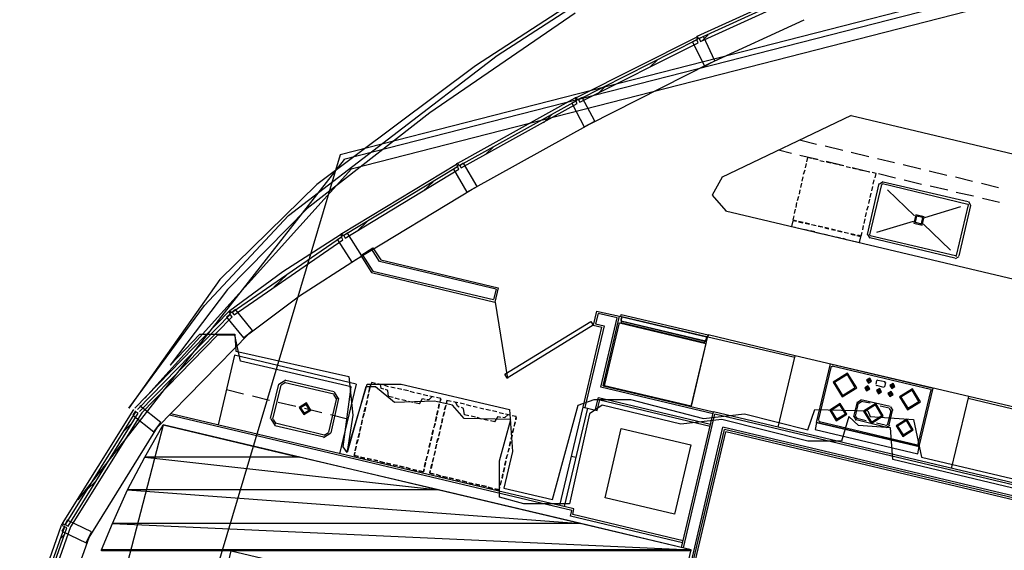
# Model space of a CAD drawing. Header units: feet. Extents: x -79 to 198, y -22 to 181.
# Tile 43 of 96: x 28 to 55, y 130 to 145. Entities that reach past the tile are written whole.
import ezdxf

# ---------------------------------------------------------------- set-up
doc = ezdxf.new("R2010")
doc.units = ezdxf.units.FT
for name, color, linetype in [('A-AREA-COMUN', 252, 'CONTINUOUS'), ('A-AREA-UNIDAD', 30, 'CONTINUOUS'), ('A-LINEA', 7, 'CONTINUOUS'), ('A-MURO-CONCRETO', 8, 'CONTINUOUS')]:
    doc.layers.add(name, color=color, linetype=linetype)

msp = doc.modelspace()

# ---------------------------------------------------------------- linework, layer by layer
at = {"layer": 'A-AREA-COMUN'}
msp.add_lwpolyline([(72.832, 127.7689), (52.192, 132.6933), (52.128, 133.5822), (51.232, 133.6533), (50.96, 133.9022), (50.752, 133.2089), (49.808, 133.2089), (47.392, 133.8133), (46.24, 133.6889), (44.032, 134.2222), (43.68, 133.9733), (43.12, 131.4489), (41.84, 131.4489), (41.152, 131.6444), (41.152, 132.6578), (41.472, 133.8133), (40.16, 133.8489), (39.84, 134.2222), (39.328, 134.3289), (38.208, 134.2933), (37.68, 134.7378), (37.408, 134.7378), (36.88, 132.8889), (36.768, 133.0489), (36.992, 134.7378), (33.888, 135.4489), (33.728, 136.1778), (33.248, 136.1778), (31.12, 134.0089), (29.12, 130.8089), (27.968, 127.5378)], dxfattribs=at)
at = {"layer": 'A-AREA-UNIDAD'}
for points in [[(55.712, 152.3022), (50.08, 149.5822), (45.6, 147.0578), (40.48, 143.7333), (36.032, 140.4089), (33.312, 137.7422), (30.752, 134.1333), (32.88, 137.0133), (35.232, 139.5378), (41.088, 144.0178), (45.088, 146.6133), (49.248, 149.0133), (53.088, 150.9689), (57.84, 153.1022)], [(43.28, 145.2089), (39.2, 142.4178), (35.76, 139.7333), (33.52, 137.4578), (31.92, 135.3422), (32.752, 136.2133), (33.728, 136.2133), (33.76, 135.7333), (36.928, 135.0222), (37.04, 133.9378), (36.88, 132.9244), (37.44, 134.8089), (38.4, 134.8089), (41.44, 134.0978), (41.52, 132.9244), (41.28, 131.8933), (42.64, 131.5733), (43.36, 134.2222), (43.808, 134.3822), (44.832, 134.3822), (46.88, 133.8489), (48.032, 133.9733), (49.808, 133.5289), (50, 134.0978), (51.488, 134.0622), (51.552, 133.9022), (52.768, 133.8133), (52.992, 132.7644), (73.12, 128.0178)]]:
    msp.add_lwpolyline(points, dxfattribs=at)
at = {"layer": 'A-LINEA'}
for p, q in [((106.2631, 159.0395), (36.6895, 141.2395)), ((106.2631, 159.0395), (36.6895, 141.2395)), ((106.2378, 158.8683), (36.7876, 141.1026)), ((106.185, 158.5392), (36.9919, 140.8393)), ((46.7067, 144.5644), (50.1333, 146.1244)), ((47.0533, 143.8044), (49.7067, 145.0178)), ((43.32, 142.8444), (46.68, 144.5378)), ((46.84, 144.4311), (47.0133, 144.6044)), ((43.68, 142.0978), (47.0533, 143.8044)), ((45.3733, 143.6978), (45.5867, 143.8978)), ((43.9333, 142.9644), (44.1333, 143.1644)), ((39.9867, 141.0044), (43.28, 142.8311)), ((42.3867, 142.1378), (42.6267, 142.3644)), ((51.0267, 142.3378), (47.3867, 140.6044)), ((51.0267, 142.3378), (61.2133, 139.9244)), ((40.3867, 140.2711), (43.68, 142.0978)), ((40.76, 141.2444), (41, 141.4711)), ((49.5733, 141.6578), (50.0533, 141.5378)), ((50.2933, 141.4844), (50.7867, 141.3644)), ((36.6881, 141.2357), (28.3665, 113.3809)), ((36.6881, 141.2357), (28.3665, 113.3809)), ((36.6881, 141.2357), (28.3665, 113.3809)), ((48.9867, 141.3778), (49.3467, 141.2844)), ((49.5867, 141.2311), (50.08, 141.1111)), ((51.0267, 141.3111), (51.52, 141.1911)), ((36.7944, 141.1093), (29.322, 131.5655)), ((36.7333, 139.0311), (39.9467, 140.9778)), ((49.76, 140.9911), (49.7333, 140.8711)), ((50.0933, 141.0978), (49.96, 141.1244)), ((50.2667, 141.0444), (50.1467, 141.0711)), ((50.32, 141.0578), (50.8133, 140.9378)), ((50.4533, 141.0044), (50.3333, 141.0311)), ((50.64, 140.9644), (50.5067, 140.9911)), ((50.8133, 140.9244), (50.6933, 140.9511)), ((51, 140.8711), (50.88, 140.8978)), ((51.76, 141.1378), (52.24, 141.0178)), ((52.48, 140.9644), (52.9733, 140.8444)), ((36.9987, 140.846), (31.2075, 134.4175)), ((49.72, 140.8044), (49.68, 140.6844)), ((51.0533, 140.8844), (51.5333, 140.7644)), ((51.1867, 140.8311), (51.0667, 140.8578)), ((51.36, 140.7911), (51.24, 140.8178)), ((51.5467, 140.7511), (51.4267, 140.7778)), ((51.72, 140.7111), (51.6133, 140.7378)), ((51.6933, 140.5911), (51.72, 140.7111)), ((51.7867, 140.7111), (52.2667, 140.5911)), ((53.2133, 140.7911), (53.7067, 140.6711)), ((39.0133, 140.2178), (39.2933, 140.4844)), ((49.6267, 140.4444), (49.6, 140.3244)), ((49.6667, 140.6178), (49.64, 140.4978)), ((51.48, 139.0044), (51.8133, 140.4311)), ((51.5467, 138.9911), (51.88, 140.4044)), ((51.6, 140.2311), (51.6267, 140.3511)), ((51.64, 140.4178), (51.6667, 140.5378)), ((51.92, 140.4821), (51.8157, 140.4177)), ((51.9046, 140.4172), (51.8805, 140.4024)), ((51.9067, 140.4311), (54.2933, 139.8578)), ((51.92, 140.4844), (54.3067, 139.9244)), ((52.5067, 140.5378), (53, 140.4178)), ((53.24, 140.3644), (53.7333, 140.2578)), ((53.9467, 140.6178), (54.4267, 140.4978)), ((54.68, 140.4444), (55.16, 140.3244)), ((37.1467, 138.3111), (40.3867, 140.2711)), ((49.5467, 140.0711), (49.5067, 139.9511)), ((49.5867, 140.2578), (49.56, 140.1378)), ((51.56, 140.0444), (51.5867, 140.1644)), ((52.8, 139.5244), (52.04, 140.2578)), ((53.9733, 140.1911), (54.4533, 140.0844)), ((49.4933, 139.8978), (49.4667, 139.7644)), ((51.4667, 139.6844), (51.5067, 139.8044)), ((51.52, 139.8711), (51.5467, 139.9911)), ((54.3067, 139.8311), (53.9733, 138.4178)), ((54.3733, 139.8178), (54.04, 138.4044)), ((54.3195, 139.8332), (54.3046, 139.8572)), ((54.3843, 139.8178), (54.32, 139.9221)), ((54.7067, 140.0178), (55.1867, 139.9111)), ((47.4933, 139.6711), (60.44, 136.6044)), ((49.4533, 139.7111), (49.4267, 139.5911)), ((51.4267, 139.4978), (51.4533, 139.6178)), ((54.0933, 139.7778), (53.08, 139.4711)), ((37.16, 139.0978), (37.44, 139.3644)), ((49.5467, 139.3778), (49.68, 139.3511)), ((49.6667, 139.3244), (49.5467, 139.3511)), ((49.7333, 139.3378), (49.8533, 139.2978)), ((49.8533, 139.2844), (49.7333, 139.3111)), ((50.04, 139.2444), (49.9067, 139.2711)), ((49.92, 139.2844), (50.04, 139.2578)), ((50.1067, 139.2444), (50.2267, 139.2178)), ((51.3467, 139.1378), (51.3733, 139.2578)), ((51.3867, 139.3111), (51.4133, 139.4444)), ((52.76, 139.3644), (51.7333, 139.0578)), ((53.8133, 138.5644), (53.04, 139.2978)), ((35.08, 137.9644), (36.6933, 139.0044)), ((49.5067, 139.1911), (49.6267, 139.1644)), ((49.6933, 139.1511), (49.8133, 139.1244)), ((49.88, 139.1111), (50, 139.0844)), ((50.0533, 139.0578), (50.1733, 139.0311)), ((50.2133, 139.2044), (50.0933, 139.2311)), ((50.24, 139.0178), (50.36, 138.9911)), ((50.28, 139.2044), (50.4, 139.1778)), ((50.4, 139.1511), (50.28, 139.1778)), ((50.4267, 138.9778), (50.5467, 138.9511)), ((50.4667, 139.1644), (50.5867, 139.1378)), ((50.5867, 139.1111), (50.4667, 139.1378)), ((50.76, 139.0711), (50.64, 139.0978)), ((50.6533, 139.1111), (50.7733, 139.0844)), ((50.8267, 139.0711), (50.9467, 139.0444)), ((50.9467, 139.0311), (50.8267, 139.0578)), ((51.0133, 139.0311), (51.1333, 139.0044)), ((51.1333, 138.9778), (51.0133, 139.0044)), ((51.2933, 138.9378), (51.1867, 138.9644)), ((51.4823, 139.0044), (51.5467, 138.9001)), ((51.5472, 138.989), (51.5621, 138.965)), ((53.9467, 138.4044), (51.56, 138.9644)), ((50.6, 138.9378), (50.72, 138.9111)), ((50.7867, 138.8978), (50.9067, 138.8578)), ((50.9733, 138.8444), (51.0933, 138.8178)), ((53.9333, 138.3378), (51.5467, 138.9111)), ((37.2667, 138.4178), (37.56, 137.9378)), ((37.3067, 138.4444), (37.6, 137.9778)), ((37.7867, 138.2444), (37.56, 138.6044)), ((35.5467, 137.2844), (37.1467, 138.3111)), ((41.0667, 137.4711), (37.7867, 138.2444)), ((37.8267, 138.2978), (41.12, 137.5111)), ((53.9467, 138.3268), (54.051, 138.3912)), ((53.9621, 138.3916), (53.9861, 138.4065)), ((33.5867, 136.8711), (35.08, 137.9644)), ((34.8267, 137.5244), (35.2, 137.8844)), ((37.56, 137.9378), (41.0267, 137.1111)), ((37.6, 137.9778), (40.9867, 137.1778)), ((41.0667, 137.4711), (40.9867, 137.1778)), ((41.12, 137.5111), (41.0267, 137.1111)), ((34.12, 136.2178), (35.5467, 137.2844)), ((41.0361, 137.1034), (41.3824, 134.9627)), ((30.92, 134.1378), (33.56, 136.8444)), ((43.88, 136.8578), (43.7867, 136.4578)), ((43.92, 136.7911), (43.8533, 136.4978)), ((43.88, 136.8578), (44.52, 136.7111)), ((44.4533, 136.6711), (43.92, 136.7911)), ((43.8533, 136.4978), (44.0933, 136.4444)), ((44, 134.7244), (44.4533, 136.6711)), ((44.0667, 134.7644), (44.52, 136.7111)), ((44.5733, 136.5378), (46.9067, 135.9778)), ((44.5733, 136.5378), (46.9067, 135.9778)), ((46.92, 136.0044), (44.5867, 136.5644)), ((46.92, 136.0044), (44.5867, 136.5644)), ((31.56, 133.6044), (34.12, 136.2178)), ((43.5067, 134.1644), (44.0267, 136.4044)), ((44.0933, 136.4444), (43.5467, 134.1511)), ((43.7867, 136.4578), (44.0267, 136.4044)), ((46.5333, 134.1778), (47.0133, 136.1911)), ((49.44, 135.5511), (47, 136.1244)), ((49.4533, 135.6044), (47.0133, 136.1911)), ((33.72, 135.6178), (33.2667, 133.6711)), ((37.1333, 134.8044), (33.72, 135.6178)), ((48.9733, 133.6044), (49.4533, 135.6044)), ((50.0533, 133.7378), (50.44, 135.3778)), ((50.44, 135.3778), (53.32, 134.6978)), ((50.1067, 133.7911), (50.4667, 135.3111)), ((50.5046, 135.3106), (50.4805, 135.2957)), ((50.4933, 135.3244), (53.2533, 134.6711)), ((35.165, 134.92), (34.9645, 134.7961)), ((35.1497, 134.8551), (35.0294, 134.7808)), ((35.1467, 134.8578), (36.5067, 134.5378)), ((35.16, 134.9244), (36.52, 134.6044)), ((37.5333, 134.7644), (37.56, 134.8311)), ((37.68, 134.8311), (37.56, 134.8578)), ((51.5067, 134.8978), (51.5333, 134.9644)), ((51.52, 134.8978), (51.52, 134.8978)), ((51.5333, 134.8978), (51.5467, 134.9644)), ((51.72, 134.8044), (51.7467, 134.9111)), ((51.7713, 134.9239), (51.7472, 134.909)), ((51.7733, 134.9244), (51.9733, 134.8844)), ((51.9867, 134.8578), (51.96, 134.7378)), ((51.9861, 134.8465), (51.9713, 134.8706)), ((33.9733, 134.5244), (33.4933, 134.6444)), ((34.7333, 133.8444), (34.96, 134.8044)), ((34.8, 133.8311), (35.0267, 134.7778)), ((36.6489, 134.3861), (36.525, 134.5866)), ((37.1333, 134.8044), (36.6667, 132.8578)), ((37.52, 134.7111), (37.4933, 134.5911)), ((37.4933, 134.5778), (37.52, 134.7111)), ((37.8667, 134.7911), (37.7467, 134.8178)), ((37.8667, 134.7911), (37.7467, 134.8178)), ((38.04, 134.7378), (37.92, 134.7778)), ((38.04, 134.7378), (37.92, 134.7778)), ((38.2267, 134.6978), (38.1067, 134.7244)), ((38.2267, 134.6978), (38.1067, 134.7244)), ((38.4133, 134.6578), (38.2933, 134.6844)), ((38.4133, 134.6578), (38.2933, 134.6844)), ((38.6, 134.6178), (38.4667, 134.6444)), ((38.6, 134.6178), (38.4667, 134.6444)), ((38.7733, 134.5644), (38.6533, 134.6044)), ((38.7733, 134.5644), (38.6533, 134.6044)), ((38.96, 134.5244), (38.84, 134.5511)), ((38.96, 134.5244), (38.84, 134.5511)), ((47.1467, 133.9778), (44, 134.7244)), ((44.0667, 134.7644), (47.16, 134.0311)), ((51.4533, 134.6844), (51.48, 134.7511)), ((51.4667, 134.6711), (51.4667, 134.6711)), ((51.48, 134.6711), (51.4933, 134.7378)), ((51.7205, 134.789), (51.7354, 134.765)), ((51.7333, 134.7778), (51.9333, 134.7244)), ((51.7867, 134.6044), (51.8, 134.6711)), ((51.8, 134.5911), (51.8, 134.5911)), ((51.8133, 134.5911), (51.8267, 134.6711)), ((51.9354, 134.725), (51.9595, 134.7398)), ((52.1067, 134.5244), (52.12, 134.5911)), ((52.1333, 134.5244), (52.1467, 134.5911)), ((52.16, 134.7378), (52.1733, 134.8178)), ((52.1733, 134.7378), (52.1733, 134.7378)), ((52.1867, 134.7378), (52.2, 134.8044)), ((52.9067, 133.1244), (53.2667, 134.6444)), ((52.9333, 133.0578), (53.32, 134.6978)), ((53.2795, 134.6332), (53.2646, 134.6572)), ((34.7067, 134.3511), (34.2267, 134.4711)), ((35.44, 134.1778), (34.9467, 134.2978)), ((36.5867, 134.4178), (36.36, 133.4578)), ((36.64, 134.4044), (36.4267, 133.4444)), ((36.584, 134.4014), (36.5097, 134.5218)), ((37.44, 134.3511), (37.4133, 134.2311)), ((37.4133, 134.2178), (37.44, 134.3378)), ((37.48, 134.5378), (37.4533, 134.4178)), ((37.4533, 134.4044), (37.48, 134.5244)), ((38.1733, 134.4311), (38.04, 134.4578)), ((38.3467, 134.3778), (38.2267, 134.4178)), ((38.5333, 134.3378), (38.4133, 134.3644)), ((38.72, 134.2978), (38.6, 134.3244)), ((38.9067, 134.2578), (38.7733, 134.2844)), ((39.1467, 134.4844), (39.0133, 134.5111)), ((39.1467, 134.4844), (39.0133, 134.5111)), ((39.32, 134.4444), (39.2, 134.4711)), ((39.32, 134.4444), (39.2, 134.4711)), ((39.5067, 134.4044), (39.3867, 134.4311)), ((39.5067, 134.3778), (39.48, 134.3111)), ((39.6667, 134.2578), (39.68, 134.3378)), ((39.8, 134.3244), (39.68, 134.3511)), ((39.9867, 134.2844), (39.8667, 134.3111)), ((39.9867, 134.2844), (39.8667, 134.3111)), ((40.1733, 134.2444), (40.0533, 134.2711)), ((40.1733, 134.2444), (40.0533, 134.2711)), ((43.84, 134.0711), (43.9333, 134.4311)), ((43.8933, 134.0711), (43.9733, 134.3644)), ((43.9333, 134.4311), (47.08, 133.6844)), ((43.9733, 134.3644), (47.0667, 133.6311)), ((51.0933, 133.8978), (51.2, 134.3111)), ((51.1467, 133.9111), (51.2267, 134.2844)), ((51.3066, 134.3621), (51.2023, 134.2977)), ((51.3138, 134.3095), (51.2416, 134.2649)), ((52.12, 134.1778), (51.2933, 134.3644)), ((51.56, 134.2711), (51.3067, 134.3244)), ((52.12, 134.5244), (52.12, 134.5244)), ((56.7467, 133.8178), (54.3067, 134.4044)), ((56.76, 133.8844), (54.32, 134.4578)), ((28.8933, 130.8978), (30.8933, 134.0978)), ((36.1733, 134.0044), (35.68, 134.1244)), ((37.36, 133.9911), (37.32, 133.8711)), ((37.36, 134.0311), (37.4, 134.1644)), ((37.4, 134.1644), (37.3733, 134.0444)), ((39.4, 133.9511), (39.4267, 134.0711)), ((39.4267, 134.0578), (39.4, 133.9378)), ((39.44, 134.1378), (39.4667, 134.2578)), ((39.4667, 134.2444), (39.44, 134.1244)), ((39.6133, 134.0311), (39.5733, 133.9111)), ((39.5733, 133.8978), (39.6, 134.0178)), ((39.6133, 134.0844), (39.6533, 134.2044)), ((39.6533, 134.2178), (39.6267, 134.0978)), ((40.36, 134.1911), (40.2267, 134.2311)), ((40.36, 134.1911), (40.2267, 134.2311)), ((40.5333, 134.1511), (40.4133, 134.1778)), ((40.5333, 134.1511), (40.4133, 134.1778)), ((40.72, 134.1111), (40.6, 134.1378)), ((40.72, 134.1111), (40.6, 134.1378)), ((40.9067, 134.0711), (40.7733, 134.0978)), ((40.9067, 134.0711), (40.7733, 134.0978)), ((41.08, 134.0311), (40.96, 134.0578)), ((41.08, 134.0311), (40.96, 134.0578)), ((41.2667, 133.9778), (41.1467, 134.0044)), ((41.2667, 133.9778), (41.1467, 134.0044)), ((43.5067, 134.1644), (43.8933, 134.0711)), ((46.2667, 130.2311), (47.16, 134.0311)), ((73.32, 127.8444), (47.16, 134.0311)), ((52.0933, 134.1378), (51.84, 134.1911)), ((52.0533, 133.6978), (52.1467, 134.0578)), ((52.0933, 133.6711), (52.1867, 134.0711)), ((52.1451, 134.0506), (52.1005, 134.1228)), ((52.1977, 134.0712), (52.1333, 134.1754)), ((43.1867, 131.2711), (31.8933, 133.9378)), ((43.24, 131.3111), (31.9333, 133.9778)), ((34.7378, 133.8361), (34.8616, 133.6356)), ((34.8027, 133.8208), (34.877, 133.7005)), ((36.8933, 133.8311), (36.4133, 133.9511)), ((37.3067, 133.8044), (37.28, 133.6844)), ((37.28, 133.6711), (37.3067, 133.7911)), ((37.32, 133.8578), (37.3467, 133.9778)), ((39.36, 133.7644), (39.3867, 133.8978)), ((39.3867, 133.8844), (39.36, 133.7644)), ((39.56, 133.8444), (39.5333, 133.7244)), ((39.5333, 133.7111), (39.56, 133.8444)), ((40.2933, 133.9244), (40.1733, 133.9511)), ((40.48, 133.8844), (40.36, 133.9111)), ((40.6533, 133.8311), (40.5333, 133.8711)), ((40.84, 133.7911), (40.72, 133.8178)), ((41.0267, 133.7511), (40.9067, 133.7778)), ((41.4533, 133.9378), (41.32, 133.9644)), ((41.4533, 133.9378), (41.32, 133.9644)), ((41.6267, 133.8978), (41.5067, 133.9244)), ((41.6, 133.7378), (41.56, 133.6178)), ((41.5733, 133.6311), (41.6, 133.7511)), ((41.6267, 133.8711), (41.6133, 133.8044)), ((46.32, 130.2178), (47.2, 133.9644)), ((73.3067, 127.7911), (47.2, 133.9644)), ((50.0533, 133.7378), (52.9333, 133.0578)), ((50.1205, 133.7757), (50.1354, 133.7516)), ((50.1333, 133.7644), (52.88, 133.1111)), ((51.0957, 133.8977), (51.16, 133.7934)), ((51.1483, 133.9049), (51.1929, 133.8327)), ((51.9867, 133.6044), (51.16, 133.8044)), ((51.44, 133.7778), (51.1867, 133.8444)), ((31.7159, 133.6567), (28.3582, 120.754)), ((29.64, 130.5111), (31.56, 133.6044)), ((30.6, 133.4711), (30.84, 133.7111)), ((36.2267, 133.3244), (34.8533, 133.6444)), ((36.24, 133.3778), (34.8667, 133.7111)), ((36.2216, 133.3156), (36.4222, 133.4394)), ((36.237, 133.3805), (36.3573, 133.4548)), ((37.2267, 133.4444), (37.2, 133.3111)), ((37.2667, 133.6178), (37.24, 133.4978)), ((37.24, 133.4844), (37.2667, 133.6178)), ((39.2667, 133.4044), (39.2933, 133.5244)), ((39.2933, 133.5111), (39.2667, 133.3911)), ((39.3467, 133.6978), (39.3067, 133.5778)), ((39.32, 133.5911), (39.3467, 133.7111)), ((39.48, 133.4844), (39.4533, 133.3644)), ((39.4533, 133.3511), (39.48, 133.4711)), ((39.52, 133.6711), (39.4933, 133.5511)), ((39.4933, 133.5378), (39.52, 133.6578)), ((41.52, 133.4444), (41.56, 133.5778)), ((41.5467, 133.5644), (41.52, 133.4444)), ((44.5733, 133.5644), (46.52, 133.1111)), ((46.08, 127.8844), (47.4267, 133.6044)), ((46.12, 127.8711), (47.4667, 133.5378)), ((46.2133, 127.9911), (47.5067, 133.4711)), ((73.24, 127.4978), (47.4267, 133.6044)), ((73.2267, 127.4444), (47.4667, 133.5378)), ((73.2133, 127.3911), (47.5067, 133.4711)), ((51.9733, 133.6578), (51.7333, 133.7111)), ((51.9929, 133.6461), (52.0651, 133.6906)), ((52, 133.5934), (52.1043, 133.6578)), ((37.1867, 133.2578), (37.1467, 133.1378)), ((37.1467, 133.1244), (37.1733, 133.2444)), ((37.1867, 133.3111), (37.2267, 133.4311)), ((39.1867, 133.0444), (39.2133, 133.1644)), ((39.2267, 133.2178), (39.2533, 133.3378)), ((39.2533, 133.3378), (39.2267, 133.2178)), ((39.44, 133.2978), (39.4, 133.1778)), ((39.4, 133.1644), (39.4267, 133.2844)), ((41.44, 133.0844), (41.4667, 133.2044)), ((41.4667, 133.1911), (41.44, 133.0711)), ((41.48, 133.2711), (41.5067, 133.3911)), ((41.5067, 133.3778), (41.48, 133.2578)), ((37.0933, 132.8978), (37.08, 132.8044)), ((37.1333, 133.0711), (37.1067, 132.9511)), ((37.1067, 132.9378), (37.1333, 133.0578)), ((39.1733, 132.9644), (39.1333, 132.8444)), ((39.1467, 132.8578), (39.1733, 132.9778)), ((39.2133, 133.1511), (39.1867, 133.0311)), ((39.3467, 132.9378), (39.32, 132.8178)), ((39.32, 132.8044), (39.3467, 132.9244)), ((39.3867, 133.1244), (39.36, 132.9911)), ((39.36, 132.9911), (39.3867, 133.1111)), ((41.4267, 133.0178), (41.3867, 132.8978)), ((41.4, 132.8978), (41.4267, 133.0178)), ((52.8954, 133.0983), (52.9195, 133.1132)), ((37.08, 132.8044), (37.2, 132.7778)), ((37.2533, 132.7644), (37.3733, 132.7378)), ((37.3733, 132.7378), (37.2533, 132.7644)), ((37.44, 132.7244), (37.56, 132.6978)), ((37.56, 132.6978), (37.44, 132.7244)), ((37.6267, 132.6844), (37.7467, 132.6578)), ((37.7467, 132.6578), (37.6267, 132.6844)), ((37.8, 132.6444), (37.9333, 132.6044)), ((37.9333, 132.6044), (37.8, 132.6444)), ((39.0533, 132.4978), (39.08, 132.6178)), ((39.0933, 132.6711), (39.1333, 132.7911)), ((39.12, 132.7911), (39.0933, 132.6578)), ((39.3067, 132.7511), (39.28, 132.6311)), ((39.28, 132.6178), (39.3067, 132.7378)), ((41.3067, 132.5378), (41.3333, 132.6578)), ((41.3333, 132.6444), (41.3067, 132.5244)), ((41.3467, 132.7244), (41.3867, 132.8444)), ((41.3733, 132.8311), (41.3467, 132.7111)), ((43.2933, 132.7511), (43.1733, 132.7778)), ((37.9867, 132.5911), (38.1067, 132.5644)), ((38.1067, 132.5644), (37.9867, 132.5911)), ((38.1733, 132.5511), (38.2933, 132.5244)), ((38.2933, 132.5244), (38.1733, 132.5511)), ((38.3467, 132.5111), (38.48, 132.4844)), ((38.48, 132.4844), (38.3467, 132.5111)), ((38.5333, 132.4711), (38.6533, 132.4311)), ((38.6533, 132.4311), (38.5333, 132.4711)), ((38.72, 132.4178), (38.84, 132.3911)), ((38.84, 132.3911), (38.72, 132.4178)), ((39.08, 132.6044), (39.0533, 132.4844)), ((39.2133, 132.3911), (39.2, 132.3111)), ((39.2267, 132.4444), (39.2533, 132.5644)), ((39.2667, 132.5778), (39.24, 132.4444)), ((41.2667, 132.3511), (41.2933, 132.4711)), ((41.2933, 132.4711), (41.2667, 132.3378)), ((29.5867, 131.8578), (29.8267, 132.0844)), ((39.2, 132.3111), (39.32, 132.2844)), ((39.3867, 132.2711), (39.5067, 132.2311)), ((39.5067, 132.2311), (39.3867, 132.2711)), ((39.56, 132.2178), (39.6933, 132.1911)), ((39.6933, 132.1911), (39.56, 132.2178)), ((39.7467, 132.1778), (39.8667, 132.1511)), ((39.8667, 132.1511), (39.7467, 132.1778)), ((39.9333, 132.1378), (40.0533, 132.1111)), ((40.0533, 132.1111), (39.9333, 132.1378)), ((40.1067, 132.0978), (40.24, 132.0578)), ((40.24, 132.0578), (40.1067, 132.0978)), ((41.2, 132.0978), (41.1733, 131.9778)), ((41.1867, 131.9911), (41.2133, 132.1111)), ((41.2267, 132.1778), (41.2533, 132.2978)), ((41.2533, 132.2844), (41.2267, 132.1644)), ((40.2933, 132.0444), (40.4133, 132.0178)), ((40.4133, 132.0178), (40.2933, 132.0444)), ((40.48, 132.0044), (40.6, 131.9778)), ((40.6, 131.9778), (40.48, 132.0044)), ((40.6533, 131.9644), (40.7867, 131.9378)), ((40.7867, 131.9378), (40.6533, 131.9644)), ((40.84, 131.9244), (40.96, 131.8844)), ((40.96, 131.8844), (40.84, 131.9244)), ((43.1467, 131.1111), (43.1867, 131.2711)), ((43.2133, 131.1511), (43.24, 131.3111)), ((46.2933, 130.3644), (43.1467, 131.1111)), ((46.3067, 130.4178), (43.2133, 131.1511)), ((27.9333, 128.2044), (28.8667, 130.8578)), ((28.88, 130.8711), (28.88, 130.8844)), ((28.88, 130.8711), (28.88, 130.8711)), ((28.3867, 127.0044), (29.64, 130.5111)), ((28.8267, 130.4711), (28.96, 130.6044))]:
    msp.add_line(p, q, dxfattribs=at)
for points in [[(46.8, 144.4178), (50.1867, 145.9644), (50.1467, 146.0444), (46.76, 144.4978), (46.8, 144.4178)], [(46.88, 144.5511), (46.7467, 144.4844), (46.7067, 144.5644), (46.68, 144.5378), (46.7067, 144.4711), (46.5733, 144.4044), (46.9067, 143.7244), (47.2, 143.8711), (46.88, 144.5511)], [(43.4133, 142.7111), (46.7333, 144.3778), (46.6933, 144.4578), (43.3733, 142.7778), (43.4133, 142.7111)], [(43.48, 142.8444), (43.3467, 142.7778), (43.32, 142.8444), (43.28, 142.8311), (43.32, 142.7511), (43.1867, 142.6844), (43.5333, 142.0178), (43.8267, 142.1778), (43.48, 142.8444)], [(40.08, 140.8711), (43.3333, 142.6711), (43.2933, 142.7378), (40.04, 140.9378), (40.08, 140.8711)], [(36.8267, 138.8978), (40.0133, 140.8311), (39.9733, 140.8978), (36.7867, 138.9778), (36.8267, 138.8978)], [(40.1467, 141.0044), (40.0267, 140.9244), (39.9867, 141.0044), (39.9467, 140.9778), (39.9867, 140.9111), (39.8667, 140.8311), (40.24, 140.1911), (40.5333, 140.3511), (40.1467, 141.0044)], [(49.9067, 141.1378), (49.8, 141.1644), (49.7733, 141.0444)], [(47.405, 140.6092), (47.1228, 140.1048), (47.5049, 139.6712)], [(49.4133, 139.5244), (49.3867, 139.4178), (49.4933, 139.3911)], [(52.7848, 139.3236), (53.0142, 139.2693), (53.0685, 139.4987), (52.8391, 139.5529), (52.7848, 139.3236)], [(52.8189, 139.3446), (52.9932, 139.3033), (53.0344, 139.4777), (52.8601, 139.5189), (52.8189, 139.3446)], [(49.4933, 139.3644), (49.3867, 139.3911), (49.3467, 139.2311), (49.4533, 139.2044)], [(36.8933, 139.0444), (36.7733, 138.9644), (36.72, 139.0311), (36.6933, 139.0044), (36.7333, 138.9378), (36.6133, 138.8578), (37.0133, 138.2311), (37.2933, 138.4044), (36.8933, 139.0444)], [(51.2, 138.9911), (51.3067, 138.9644), (51.3333, 139.0711)], [(33.7067, 136.7511), (36.76, 138.8578), (36.72, 138.9244), (33.6533, 136.8178), (33.7067, 136.7511)], [(51.1467, 138.8044), (51.2533, 138.7778), (51.2933, 138.9378)], [(37.2667, 138.4178), (37.6, 138.6311), (37.8267, 138.2978)], [(31.0533, 134.0444), (33.6533, 136.6978), (33.6, 136.7644), (31, 134.0978)], [(33.7467, 136.8978), (33.64, 136.8044), (33.5867, 136.8711), (33.56, 136.8444), (33.6, 136.7778), (33.4933, 136.6844), (33.9733, 136.1111), (34.2267, 136.3111), (33.7467, 136.8978)], [(47.0133, 136.1911), (47, 136.1244), (44.56, 136.6978), (44.5733, 136.7644), (47.0133, 136.1911)], [(47.0133, 136.1911), (47, 136.1244), (44.56, 136.6978), (44.5733, 136.7644), (47.0133, 136.1911)], [(43.7867, 136.4578), (41.3733, 134.9778), (41.3067, 135.0844), (43.72, 136.5644), (43.7867, 136.4578)], [(44.52, 136.5244), (46.9467, 135.9511), (46.5333, 134.1911), (44.1067, 134.7644), (44.52, 136.5244)], [(44.5867, 136.6978), (44.56, 136.6178), (44.5733, 136.6044), (44.5733, 136.5778), (44.5867, 136.5644), (44.5733, 136.5511), (44.5733, 136.5378), (44.56, 136.5244), (46.9067, 135.9644), (46.9067, 135.9778), (46.92, 135.9911), (46.92, 136.0044), (46.9333, 136.0178), (46.9333, 136.0444), (46.96, 136.0578), (46.9733, 136.1378), (44.5867, 136.6978)], [(44.5867, 136.6978), (44.56, 136.6178), (44.5733, 136.6044), (44.5733, 136.5778), (44.5867, 136.5644), (44.5733, 136.5511), (44.5733, 136.5378), (44.56, 136.5244), (46.9067, 135.9644), (46.9067, 135.9778), (46.92, 135.9911), (46.92, 136.0044), (46.9333, 136.0178), (46.9333, 136.0444), (46.96, 136.0578), (46.9733, 136.1378), (44.5867, 136.6978)], [(46.96, 136.1378), (46.9333, 136.0178), (44.5733, 136.5778), (44.6, 136.6978), (46.96, 136.1378)], [(46.96, 136.1378), (46.9333, 136.0178), (44.5733, 136.5778), (44.6, 136.6978), (46.96, 136.1378)], [(53.84, 132.4444), (54.32, 134.4578), (49.4533, 135.6044)], [(50.5158, 134.8627), (50.7684, 134.4536), (51.1775, 134.7062), (50.9249, 135.1153), (50.5158, 134.8627)], [(37.68, 134.8311), (37.56, 134.8578), (37.5467, 134.7778)], [(50.5547, 134.8535), (50.7776, 134.4925), (51.1386, 134.7154), (50.9157, 135.0764), (50.5547, 134.8535)], [(51.4553, 134.9213), (51.5098, 134.8331), (51.598, 134.8876), (51.5435, 134.9758), (51.4553, 134.9213)], [(51.4813, 134.9152), (51.5159, 134.859), (51.5721, 134.8937), (51.5374, 134.9499), (51.4813, 134.9152)], [(52.1086, 134.7747), (52.1631, 134.6864), (52.2514, 134.7409), (52.1969, 134.8291), (52.1086, 134.7747)], [(37.9067, 134.6711), (37.84, 134.6844), (37.8133, 134.8044)], [(38.04, 134.4578), (38.0267, 134.6311), (37.96, 134.6578)], [(51.402, 134.708), (51.4565, 134.6197), (51.5447, 134.6742), (51.4902, 134.7625), (51.402, 134.708)], [(51.4279, 134.7019), (51.4626, 134.6457), (51.5187, 134.6804), (51.4841, 134.7365), (51.4279, 134.7019)], [(51.7353, 134.628), (51.7898, 134.5397), (51.878, 134.5942), (51.8235, 134.6825), (51.7353, 134.628)], [(51.7613, 134.6219), (51.7959, 134.5657), (51.8521, 134.6004), (51.8174, 134.6565), (51.7613, 134.6219)], [(52.0553, 134.548), (52.1098, 134.4597), (52.198, 134.5142), (52.1435, 134.6025), (52.0553, 134.548)], [(52.0813, 134.5419), (52.1159, 134.4857), (52.1721, 134.5204), (52.1374, 134.5765), (52.0813, 134.5419)], [(52.1346, 134.7685), (52.1693, 134.7124), (52.2254, 134.747), (52.1907, 134.8032), (52.1346, 134.7685)], [(52.3814, 134.4535), (52.6043, 134.0925), (52.9653, 134.3154), (52.7424, 134.6764), (52.3814, 134.4535)], [(52.4203, 134.4443), (52.6135, 134.1314), (52.9263, 134.3246), (52.7332, 134.6375), (52.4203, 134.4443)], [(35.5378, 134.1561), (35.6616, 133.9556), (35.8622, 134.0794), (35.7384, 134.28), (35.5378, 134.1561)], [(38.9067, 134.2578), (39, 134.4044), (39.0667, 134.3911)], [(39.12, 134.3778), (39.1867, 134.3778), (39.2667, 134.4578)], [(39.4933, 134.3111), (39.5067, 134.4044), (39.3867, 134.4311)], [(39.8, 134.3244), (39.68, 134.3511), (39.6667, 134.2711)], [(40.0267, 134.1644), (39.9733, 134.1911), (39.9333, 134.2978)], [(29.0533, 130.8311), (31.0133, 133.9911), (30.9467, 134.0311), (28.9733, 130.8711), (29.0533, 130.8311)], [(30.9467, 134.0578), (30.8667, 133.9378), (31.4533, 133.4711), (31.6533, 133.7378), (31.0667, 134.2044)], [(35.5767, 134.1469), (35.6708, 133.9945), (35.8233, 134.0886), (35.7292, 134.241), (35.5767, 134.1469)], [(40.1733, 133.9511), (40.1467, 134.1244), (40.0933, 134.1511)], [(43.6267, 134.1378), (42.9733, 131.3778), (42.8533, 131.4044), (43.5067, 134.1644), (43.6267, 134.1378)], [(50.42, 134.0812), (50.6032, 133.7844), (50.9, 133.9677), (50.7168, 134.2645), (50.42, 134.0812)], [(50.4589, 134.072), (50.6124, 133.8233), (50.8611, 133.9769), (50.7076, 134.2256), (50.4589, 134.072)], [(51.3677, 134.0504), (51.5807, 133.7055), (51.9256, 133.9184), (51.7127, 134.2634), (51.3677, 134.0504)], [(51.4066, 134.0412), (51.5899, 133.7444), (51.8867, 133.9277), (51.7035, 134.2245), (51.4066, 134.0412)], [(41.0267, 133.7511), (41.12, 133.8978), (41.1867, 133.8844)], [(41.2533, 133.8844), (41.3067, 133.8711), (41.3867, 133.9511)], [(41.6133, 133.8178), (41.6267, 133.8978), (41.5067, 133.9244)], [(50.0133, 133.5378), (52.8933, 132.8578), (52.9333, 133.0578), (50.0533, 133.7378), (50.0133, 133.5378)], [(52.2866, 133.6412), (52.4699, 133.3444), (52.7667, 133.5277), (52.5835, 133.8245), (52.2866, 133.6412)], [(52.3256, 133.632), (52.4791, 133.3833), (52.7278, 133.5369), (52.5742, 133.7856), (52.3256, 133.632)], [(43.4667, 117.1911), (43.9333, 119.1378), (31.7067, 122.0311), (33.6267, 130.1378), (45.8533, 127.2444), (46.5333, 130.1644), (31.72, 133.6711)], [(46.52, 133.1111), (46.0667, 131.1644), (44.12, 131.6178), (44.5733, 133.5644)], [(37.2, 132.7778), (37.08, 132.8044), (37.0933, 132.8844)], [(38.8933, 132.3778), (39.0267, 132.3511), (39.04, 132.4311)], [(39.04, 132.4178), (39.0267, 132.3511), (38.8933, 132.3778)], [(39.32, 132.2844), (39.2, 132.3111), (39.2133, 132.3778)], [(41.0267, 131.8711), (41.1467, 131.8444), (41.16, 131.9244)], [(41.16, 131.9244), (41.1467, 131.8444), (41.0267, 131.8711)], [(29.0267, 130.9911), (28.96, 130.8578), (28.8933, 130.8978), (28.8667, 130.8578), (28.9467, 130.8178), (28.88, 130.6844), (29.56, 130.3644), (29.7067, 130.6711), (29.0267, 130.9911)], [(27.7733, 127.2578), (29.0133, 130.7778), (28.9467, 130.8044), (27.6933, 127.2844), (27.7733, 127.2578)]]:
    msp.add_lwpolyline(points, dxfattribs=at)
at = {"layer": 'A-MURO-CONCRETO'}
for points in [[(31.72, 133.6711), (35.5333, 132.7644), (31.2, 132.7644), (31.72, 133.6711), (31.72, 133.6711)], [(31.2, 132.7644), (39.44, 131.8444), (30.72, 131.8444), (31.2, 132.7644), (31.2, 132.7644)], [(35.5333, 132.7644), (31.2, 132.7644), (39.44, 131.8444), (35.5333, 132.7644)], [(30.72, 131.8444), (43.44, 130.8978), (30.2933, 130.8978), (30.72, 131.8444), (30.72, 131.8444)], [(39.44, 131.8444), (30.72, 131.8444), (43.44, 130.8978), (39.44, 131.8444)], [(30.2933, 130.8978), (46.5333, 130.1644), (29.9867, 130.1644), (30.2933, 130.8978), (30.2933, 130.8978)], [(43.44, 130.8978), (30.2933, 130.8978), (46.5333, 130.1644), (43.44, 130.8978)], [(46.5333, 130.1644), (29.9867, 130.1644), (46.5333, 130.1378), (46.5333, 130.1644)], [(29.9867, 130.1644), (46.5333, 130.1378), (29.9867, 130.1378), (29.9867, 130.1644), (29.9867, 130.1644)]]:
    msp.add_lwpolyline(points, dxfattribs=at)

doc.saveas('drawing.dxf')
